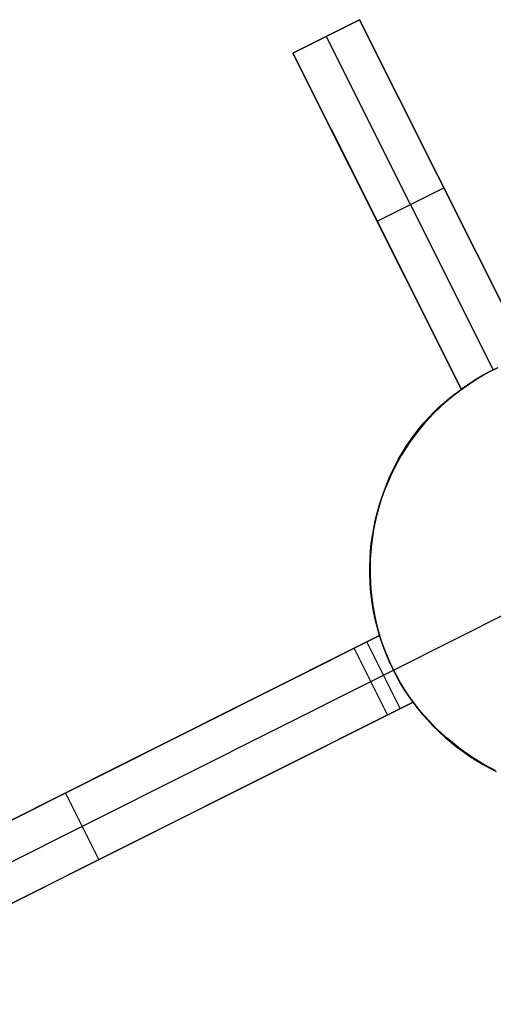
# Model space of a CAD drawing. Header units: millimetres. Extents: x 6038 to 7358, y -8545 to -7225.
# Tile 238 of 256: x 6783 to 6789, y -7875 to -7862. Entities that reach past the tile are written whole.
import ezdxf

# ---------------------------------------------------------------- set-up
doc = ezdxf.new("R2010")
doc.units = ezdxf.units.MM
doc.layers.add('color', color=7, linetype='Continuous')

msp = doc.modelspace()

# ---------------------------------------------------------------- linework, layer by layer
at = {"layer": 'color', "color": 254, "true_color": 0xcad1ee}
for p, q in [((6786.507, -7862.28, 13.457), (6787.401, -7861.832, 13.041)), ((6786.507, -7862.28, 13.457), (6787.401, -7861.832, 13.041)), ((6787.401, -7861.832, 10.7), (6786.507, -7862.28, 10.7)), ((6786.507, -7862.28, 12.079), (6787.401, -7861.832, 12.079)), ((6787.401, -7861.832, 10.7), (6786.507, -7862.28, 10.7)), ((6787.401, -7861.832, 13.041), (6789.66, -7866.34, 12.53)), ((6787.401, -7861.832, 10.7), (6787.401, -7861.832, 13.041)), ((6787.401, -7861.832, 13.041), (6789.66, -7866.34, 12.53)), ((6789.66, -7866.34, 5.658), (6787.401, -7861.832, 10.7)), ((6787.401, -7861.832, 10.7), (6787.401, -7861.832, 13.041)), ((6789.66, -7866.34, 5.658), (6787.401, -7861.832, 10.7)), ((6786.954, -7862.056, 10.7), (6786.954, -7862.056, 13.249)), ((6786.954, -7862.056, 10.7), (6789.194, -7866.526, 5.7)), ((6788.766, -7866.788, 12.941), (6786.507, -7862.28, 13.457)), ((6788.766, -7866.788, 12.941), (6786.507, -7862.28, 13.457)), ((6786.507, -7862.28, 13.457), (6786.507, -7862.28, 10.7)), ((6786.507, -7862.28, 10.7), (6788.766, -7866.788, 5.658)), ((6786.507, -7862.28, 13.457), (6786.507, -7862.28, 10.7)), ((6786.507, -7862.28, 10.7), (6788.766, -7866.788, 5.658)), ((6789.66, -7866.34, 9.35), (6788.006, -7863.04, 9.35)), ((6787.019, -7863.301, 9.558), (6788.766, -7866.788, 9.558)), ((6787.637, -7864.534, 8.179), (6788.531, -7864.086, 8.179)), ((6788.531, -7864.086, 8.179), (6788.531, -7864.086, 12.799)), ((6787.637, -7864.534, 8.179), (6787.637, -7864.534, 13.213)), ((6788.961, -7866.657, 3.184), (6789.05, -7866.604, 3.184)), ((6789.057, -7866.599, -7.3), (6788.968, -7866.652, -7.3)), ((6789.057, -7866.599, -7.3), (6788.968, -7866.652, -7.3)), ((6789.005, -7866.63, 5.692), (6789.067, -7866.594, 5.697)), ((6789.005, -7866.63, 5.692), (6789.067, -7866.594, 5.697)), ((6789.05, -7866.604, 3.184), (6789.141, -7866.554, 3.184)), ((6789.148, -7866.55, -7.3), (6789.057, -7866.599, -7.3)), ((6789.148, -7866.55, -7.3), (6789.057, -7866.599, -7.3)), ((6789.067, -7866.594, 5.697), (6789.13, -7866.559, 5.699)), ((6789.067, -7866.594, 5.697), (6789.13, -7866.559, 5.699)), ((6789.13, -7866.559, 5.699), (6789.194, -7866.526, 5.7)), ((6789.13, -7866.559, 5.699), (6789.194, -7866.526, 5.7)), ((6789.141, -7866.554, 3.184), (6789.233, -7866.507, 3.184)), ((6789.241, -7866.504, -7.3), (6789.148, -7866.55, -7.3)), ((6789.241, -7866.504, -7.3), (6789.148, -7866.55, -7.3)), ((6789.194, -7866.526, 5.7), (6789.259, -7866.495, 5.699)), ((6789.194, -7866.526, 5.7), (6789.259, -7866.495, 5.699)), ((6789.194, -7866.526, 5.7), (6789.194, -7866.526, -7.3)), ((6788.788, -7866.772, 3.184), (6788.873, -7866.713, 3.184)), ((6788.881, -7866.708, -7.3), (6788.796, -7866.767, -7.3)), ((6788.881, -7866.708, -7.3), (6788.796, -7866.767, -7.3)), ((6788.824, -7866.746, 5.669), (6788.883, -7866.706, 5.679)), ((6788.824, -7866.746, 5.669), (6788.883, -7866.706, 5.679)), ((6788.873, -7866.713, 3.184), (6788.961, -7866.657, 3.184)), ((6788.968, -7866.652, -7.3), (6788.881, -7866.708, -7.3)), ((6788.968, -7866.652, -7.3), (6788.881, -7866.708, -7.3)), ((6788.883, -7866.706, 5.679), (6788.943, -7866.667, 5.686)), ((6788.883, -7866.706, 5.679), (6788.943, -7866.667, 5.686)), ((6788.943, -7866.667, 5.686), (6789.005, -7866.63, 5.692)), ((6788.943, -7866.667, 5.686), (6789.005, -7866.63, 5.692)), ((6788.612, -7866.902, 13.015), (6788.688, -7866.843, 12.978)), ((6788.612, -7866.902, 13.015), (6788.688, -7866.843, 12.978)), ((6788.624, -7866.899, 3.184), (6788.705, -7866.834, 3.184)), ((6788.712, -7866.828, -7.3), (6788.631, -7866.893, -7.3)), ((6788.712, -7866.828, -7.3), (6788.631, -7866.893, -7.3)), ((6788.688, -7866.843, 12.978), (6788.766, -7866.788, 12.941)), ((6788.688, -7866.843, 12.978), (6788.766, -7866.788, 12.941)), ((6788.705, -7866.834, 3.184), (6788.788, -7866.772, 3.184)), ((6788.796, -7866.767, -7.3), (6788.712, -7866.828, -7.3)), ((6788.796, -7866.767, -7.3), (6788.712, -7866.828, -7.3)), ((6788.766, -7866.788, 5.658), (6788.824, -7866.746, 5.669)), ((6788.766, -7866.788, 5.658), (6788.824, -7866.746, 5.669)), ((6788.766, -7866.788, 12.941), (6788.766, -7866.788, 5.658)), ((6788.766, -7866.788, 12.941), (6788.766, -7866.788, 5.658)), ((6788.466, -7867.028, 13.087), (6788.538, -7866.963, 13.051)), ((6788.466, -7867.028, 13.087), (6788.538, -7866.963, 13.051)), ((6788.469, -7867.036, 3.184), (6788.545, -7866.966, 3.184)), ((6788.552, -7866.96, -7.3), (6788.476, -7867.03, -7.3)), ((6788.552, -7866.96, -7.3), (6788.476, -7867.03, -7.3)), ((6788.538, -7866.963, 13.051), (6788.612, -7866.902, 13.015)), ((6788.538, -7866.963, 13.051), (6788.612, -7866.902, 13.015)), ((6788.545, -7866.966, 3.184), (6788.624, -7866.899, 3.184)), ((6788.631, -7866.893, -7.3), (6788.552, -7866.96, -7.3)), ((6788.631, -7866.893, -7.3), (6788.552, -7866.96, -7.3)), ((6788.324, -7867.185, 3.184), (6788.395, -7867.109, 3.184)), ((6788.328, -7867.164, 13.156), (6788.396, -7867.095, 13.122)), ((6788.328, -7867.164, 13.156), (6788.396, -7867.095, 13.122)), ((6788.402, -7867.102, -7.3), (6788.331, -7867.177, -7.3)), ((6788.402, -7867.102, -7.3), (6788.331, -7867.177, -7.3)), ((6788.395, -7867.109, 3.184), (6788.469, -7867.036, 3.184)), ((6788.396, -7867.095, 13.122), (6788.466, -7867.028, 13.087)), ((6788.396, -7867.095, 13.122), (6788.466, -7867.028, 13.087)), ((6788.476, -7867.03, -7.3), (6788.402, -7867.102, -7.3)), ((6788.476, -7867.03, -7.3), (6788.402, -7867.102, -7.3)), ((6788.189, -7867.343, 3.184), (6788.255, -7867.262, 3.184)), ((6788.262, -7867.255, -7.3), (6788.196, -7867.334, -7.3)), ((6788.262, -7867.255, -7.3), (6788.196, -7867.334, -7.3)), ((6788.2, -7867.312, 13.221), (6788.263, -7867.237, 13.189)), ((6788.2, -7867.312, 13.221), (6788.263, -7867.237, 13.189)), ((6788.255, -7867.262, 3.184), (6788.324, -7867.185, 3.184)), ((6788.331, -7867.177, -7.3), (6788.262, -7867.255, -7.3)), ((6788.331, -7867.177, -7.3), (6788.262, -7867.255, -7.3)), ((6788.263, -7867.237, 13.189), (6788.328, -7867.164, 13.156)), ((6788.263, -7867.237, 13.189), (6788.328, -7867.164, 13.156)), ((6788.082, -7867.468, 13.283), (6788.14, -7867.389, 13.253)), ((6788.082, -7867.468, 13.283), (6788.14, -7867.389, 13.253)), ((6788.126, -7867.425, 3.184), (6788.189, -7867.343, 3.184)), ((6788.196, -7867.334, -7.3), (6788.132, -7867.416, -7.3)), ((6788.196, -7867.334, -7.3), (6788.132, -7867.416, -7.3)), ((6788.14, -7867.389, 13.253), (6788.2, -7867.312, 13.221)), ((6788.14, -7867.389, 13.253), (6788.2, -7867.312, 13.221)), ((6788.009, -7867.596, 3.184), (6788.066, -7867.509, 3.184)), ((6788.072, -7867.5, -7.3), (6788.015, -7867.587, -7.3)), ((6788.072, -7867.5, -7.3), (6788.015, -7867.587, -7.3)), ((6788.027, -7867.55, 13.313), (6788.082, -7867.468, 13.283)), ((6788.027, -7867.55, 13.313), (6788.082, -7867.468, 13.283)), ((6788.066, -7867.509, 3.184), (6788.126, -7867.425, 3.184)), ((6788.132, -7867.416, -7.3), (6788.072, -7867.5, -7.3)), ((6788.132, -7867.416, -7.3), (6788.072, -7867.5, -7.3)), ((6787.925, -7867.72, 13.369), (6787.975, -7867.634, 13.341)), ((6787.925, -7867.72, 13.369), (6787.975, -7867.634, 13.341)), ((6787.954, -7867.684, 3.184), (6788.009, -7867.596, 3.184)), ((6788.015, -7867.587, -7.3), (6787.96, -7867.675, -7.3)), ((6788.015, -7867.587, -7.3), (6787.96, -7867.675, -7.3)), ((6787.975, -7867.634, 13.341), (6788.027, -7867.55, 13.313)), ((6787.975, -7867.634, 13.341), (6788.027, -7867.55, 13.313)), ((6787.855, -7867.867, 3.184), (6787.903, -7867.775, 3.184)), ((6787.909, -7867.765, -7.3), (6787.86, -7867.856, -7.3)), ((6787.909, -7867.765, -7.3), (6787.86, -7867.856, -7.3)), ((6787.879, -7867.807, 13.395), (6787.925, -7867.72, 13.369)), ((6787.879, -7867.807, 13.395), (6787.925, -7867.72, 13.369)), ((6787.903, -7867.775, 3.184), (6787.954, -7867.684, 3.184)), ((6787.96, -7867.675, -7.3), (6787.909, -7867.765, -7.3)), ((6787.96, -7867.675, -7.3), (6787.909, -7867.765, -7.3)), ((6787.794, -7867.988, 13.444), (6787.835, -7867.897, 13.42)), ((6787.794, -7867.988, 13.444), (6787.835, -7867.897, 13.42)), ((6787.81, -7867.96, 3.184), (6787.855, -7867.867, 3.184)), ((6787.86, -7867.856, -7.3), (6787.815, -7867.95, -7.3)), ((6787.86, -7867.856, -7.3), (6787.815, -7867.95, -7.3)), ((6787.835, -7867.897, 13.42), (6787.879, -7867.807, 13.395)), ((6787.835, -7867.897, 13.42), (6787.879, -7867.807, 13.395)), ((6787.731, -7868.152, 3.184), (6787.769, -7868.055, 3.184)), ((6787.774, -7868.044, -7.3), (6787.735, -7868.14, -7.3)), ((6787.774, -7868.044, -7.3), (6787.735, -7868.14, -7.3)), ((6787.756, -7868.081, 13.467), (6787.794, -7867.988, 13.444)), ((6787.756, -7868.081, 13.467), (6787.794, -7867.988, 13.444)), ((6787.769, -7868.055, 3.184), (6787.81, -7867.96, 3.184)), ((6787.815, -7867.95, -7.3), (6787.774, -7868.044, -7.3)), ((6787.815, -7867.95, -7.3), (6787.774, -7868.044, -7.3)), ((6787.689, -7868.271, 13.51), (6787.721, -7868.175, 13.489)), ((6787.689, -7868.271, 13.51), (6787.721, -7868.175, 13.489)), ((6787.696, -7868.249, 3.184), (6787.731, -7868.152, 3.184)), ((6787.735, -7868.14, -7.3), (6787.7, -7868.238, -7.3)), ((6787.735, -7868.14, -7.3), (6787.7, -7868.238, -7.3)), ((6787.721, -7868.175, 13.489), (6787.756, -7868.081, 13.467)), ((6787.721, -7868.175, 13.489), (6787.756, -7868.081, 13.467)), ((6787.661, -7868.368, 13.529), (6787.689, -7868.271, 13.51)), ((6787.661, -7868.368, 13.529), (6787.689, -7868.271, 13.51)), ((6787.664, -7868.348, 3.184), (6787.696, -7868.249, 3.184)), ((6787.7, -7868.238, -7.3), (6787.668, -7868.336, -7.3)), ((6787.7, -7868.238, -7.3), (6787.668, -7868.336, -7.3)), ((6787.612, -7868.549, 3.184), (6787.636, -7868.448, 3.184)), ((6787.64, -7868.436, -7.3), (6787.615, -7868.536, -7.3)), ((6787.64, -7868.436, -7.3), (6787.615, -7868.536, -7.3)), ((6787.635, -7868.466, 13.547), (6787.661, -7868.368, 13.529)), ((6787.635, -7868.466, 13.547), (6787.661, -7868.368, 13.529)), ((6787.636, -7868.448, 3.184), (6787.664, -7868.348, 3.184)), ((6787.668, -7868.336, -7.3), (6787.64, -7868.436, -7.3)), ((6787.668, -7868.336, -7.3), (6787.64, -7868.436, -7.3)), ((6787.591, -7868.651, 3.184), (6787.612, -7868.549, 3.184)), ((6787.615, -7868.536, -7.3), (6787.593, -7868.638, -7.3)), ((6787.615, -7868.536, -7.3), (6787.593, -7868.638, -7.3)), ((6787.594, -7868.665, 13.579), (6787.613, -7868.565, 13.564)), ((6787.594, -7868.665, 13.579), (6787.613, -7868.565, 13.564)), ((6787.613, -7868.565, 13.564), (6787.635, -7868.466, 13.547)), ((6787.613, -7868.565, 13.564), (6787.635, -7868.466, 13.547)), ((6787.573, -7868.753, 3.184), (6787.591, -7868.651, 3.184)), ((6787.593, -7868.638, -7.3), (6787.575, -7868.74, -7.3)), ((6787.593, -7868.638, -7.3), (6787.575, -7868.74, -7.3)), ((6787.578, -7868.765, 13.594), (6787.594, -7868.665, 13.579)), ((6787.578, -7868.765, 13.594), (6787.594, -7868.665, 13.579)), ((6787.561, -7868.842, -7.3), (6787.55, -7868.945, -7.3)), ((6787.561, -7868.842, -7.3), (6787.55, -7868.945, -7.3)), ((6787.559, -7868.856, 3.184), (6787.573, -7868.753, 3.184)), ((6787.575, -7868.74, -7.3), (6787.561, -7868.842, -7.3)), ((6787.575, -7868.74, -7.3), (6787.561, -7868.842, -7.3)), ((6787.565, -7868.867, 13.606), (6787.578, -7868.765, 13.594)), ((6787.565, -7868.867, 13.606), (6787.578, -7868.765, 13.594)), ((6787.542, -7869.062, 3.184), (6787.549, -7868.959, 3.184)), ((6787.55, -7868.945, -7.3), (6787.543, -7869.049, -7.3)), ((6787.55, -7868.945, -7.3), (6787.543, -7869.049, -7.3)), ((6787.549, -7868.959, 3.184), (6787.559, -7868.856, 3.184)), ((6787.55, -7869.071, 13.628), (6787.556, -7868.968, 13.618)), ((6787.55, -7869.071, 13.628), (6787.556, -7868.968, 13.618)), ((6787.556, -7868.968, 13.618), (6787.565, -7868.867, 13.606)), ((6787.556, -7868.968, 13.618), (6787.565, -7868.867, 13.606)), ((6787.543, -7869.049, -7.3), (6787.539, -7869.152, -7.3)), ((6787.543, -7869.049, -7.3), (6787.539, -7869.152, -7.3)), ((6787.539, -7869.166, 3.184), (6787.542, -7869.062, 3.184)), ((6787.547, -7869.173, 13.636), (6787.55, -7869.071, 13.628)), ((6787.547, -7869.173, 13.636), (6787.55, -7869.071, 13.628)), ((6787.539, -7869.152, -7.3), (6787.539, -7869.256, -7.3)), ((6787.539, -7869.152, -7.3), (6787.539, -7869.256, -7.3)), ((6787.539, -7869.27, 3.184), (6787.539, -7869.166, 3.184)), ((6787.548, -7869.276, 13.644), (6787.547, -7869.173, 13.636)), ((6787.548, -7869.276, 13.644), (6787.547, -7869.173, 13.636)), ((6787.539, -7869.256, -7.3), (6787.542, -7869.359, -7.3)), ((6787.539, -7869.256, -7.3), (6787.542, -7869.359, -7.3)), ((6787.543, -7869.373, 3.184), (6787.539, -7869.27, 3.184)), ((6787.542, -7869.359, -7.3), (6787.549, -7869.463, -7.3)), ((6787.542, -7869.359, -7.3), (6787.549, -7869.463, -7.3)), ((6787.55, -7869.477, 3.184), (6787.543, -7869.373, 3.184)), ((6787.552, -7869.378, 13.649), (6787.548, -7869.276, 13.644)), ((6787.552, -7869.378, 13.649), (6787.548, -7869.276, 13.644)), ((6787.559, -7869.481, 13.654), (6787.552, -7869.378, 13.649)), ((6787.559, -7869.481, 13.654), (6787.552, -7869.378, 13.649)), ((6787.549, -7869.463, -7.3), (6787.56, -7869.566, -7.3)), ((6787.549, -7869.463, -7.3), (6787.56, -7869.566, -7.3)), ((6787.562, -7869.58, 3.184), (6787.55, -7869.477, 3.184)), ((6787.569, -7869.583, 13.657), (6787.559, -7869.481, 13.654)), ((6787.569, -7869.583, 13.657), (6787.559, -7869.481, 13.654)), ((6787.56, -7869.566, -7.3), (6787.574, -7869.668, -7.3)), ((6787.56, -7869.566, -7.3), (6787.574, -7869.668, -7.3)), ((6787.576, -7869.683, 3.184), (6787.562, -7869.58, 3.184)), ((6787.583, -7869.685, 13.658), (6787.569, -7869.583, 13.657)), ((6787.583, -7869.685, 13.658), (6787.569, -7869.583, 13.657)), ((6787.574, -7869.668, -7.3), (6787.592, -7869.77, -7.3)), ((6787.574, -7869.668, -7.3), (6787.592, -7869.77, -7.3)), ((6787.594, -7869.785, 3.184), (6787.576, -7869.683, 3.184)), ((6787.6, -7869.786, 13.658), (6787.583, -7869.685, 13.658)), ((6787.6, -7869.786, 13.658), (6787.583, -7869.685, 13.658)), ((6787.592, -7869.77, -7.3), (6787.613, -7869.872, -7.3)), ((6787.592, -7869.77, -7.3), (6787.613, -7869.872, -7.3)), ((6787.856, -7870.552, -7.3), (6789.421, -7869.768, -7.3)), ((6787.616, -7869.886, 3.184), (6787.594, -7869.785, 3.184)), ((6787.62, -7869.887, 13.657), (6787.6, -7869.786, 13.658)), ((6787.62, -7869.887, 13.657), (6787.6, -7869.786, 13.658)), ((6787.613, -7869.872, -7.3), (6787.637, -7869.972, -7.3)), ((6787.613, -7869.872, -7.3), (6787.637, -7869.972, -7.3)), ((6787.641, -7869.987, 3.184), (6787.616, -7869.886, 3.184)), ((6787.643, -7869.987, 13.654), (6787.62, -7869.887, 13.657)), ((6787.643, -7869.987, 13.654), (6787.62, -7869.887, 13.657)), ((6787.637, -7869.972, -7.3), (6787.665, -7870.072, -7.3)), ((6787.637, -7869.972, -7.3), (6787.665, -7870.072, -7.3)), ((6787.67, -7870.087, 3.184), (6787.641, -7869.987, 3.184)), ((6787.67, -7870.087, 13.65), (6787.643, -7869.987, 13.654)), ((6787.67, -7870.087, 13.65), (6787.643, -7869.987, 13.654)), ((6779.586, -7874.138, 17.31), (6787.67, -7870.087, 13.65)), ((6779.586, -7874.138, 17.31), (6787.67, -7870.087, 13.65)), ((6787.67, -7870.087, 9.005), (6783.042, -7872.406, 9.005)), ((6787.67, -7870.087, 0.7), (6787.329, -7870.258, 0.7)), ((6787.67, -7870.087, 0.7), (6787.329, -7870.258, 0.7)), ((6787.665, -7870.072, -7.3), (6787.697, -7870.171, -7.3)), ((6787.665, -7870.072, -7.3), (6787.697, -7870.171, -7.3)), ((6787.701, -7870.182, 0.7), (6787.67, -7870.087, 0.7)), ((6787.67, -7870.087, 0.7), (6787.67, -7870.087, 13.65)), ((6787.67, -7870.087, 0.7), (6787.67, -7870.087, 13.65)), ((6787.701, -7870.182, 0.7), (6787.67, -7870.087, 0.7)), ((6787.697, -7870.171, -7.3), (6787.732, -7870.268, -7.3)), ((6787.697, -7870.171, -7.3), (6787.732, -7870.268, -7.3)), ((6787.329, -7870.258, 0.7), (6779.586, -7874.138, 15.7)), ((6787.329, -7870.258, 0.7), (6779.586, -7874.138, 15.7)), ((6787.777, -7871.152, 0.7), (6787.329, -7870.258, 0.7)), ((6787.777, -7871.152, 0.7), (6787.329, -7870.258, 0.7)), ((6787.947, -7871.066, 0.7), (6787.499, -7870.172, 0.7)), ((6787.735, -7870.277, 0.7), (6787.701, -7870.182, 0.7)), ((6787.735, -7870.277, 0.7), (6787.701, -7870.182, 0.7)), ((6787.732, -7870.268, -7.3), (6787.77, -7870.364, -7.3)), ((6787.732, -7870.268, -7.3), (6787.77, -7870.364, -7.3)), ((6787.772, -7870.37, 0.7), (6787.735, -7870.277, 0.7)), ((6787.772, -7870.37, 0.7), (6787.735, -7870.277, 0.7)), ((6787.77, -7870.364, -7.3), (6787.812, -7870.459, -7.3)), ((6787.77, -7870.364, -7.3), (6787.812, -7870.459, -7.3)), ((6787.813, -7870.462, 0.7), (6787.772, -7870.37, 0.7)), ((6787.813, -7870.462, 0.7), (6787.772, -7870.37, 0.7)), ((6787.553, -7870.705, 0.7), (6787.856, -7870.552, 0.7)), ((6787.812, -7870.459, -7.3), (6787.856, -7870.552, -7.3)), ((6787.812, -7870.459, -7.3), (6787.856, -7870.552, -7.3)), ((6787.856, -7870.552, 0.7), (6787.813, -7870.462, 0.7)), ((6787.856, -7870.552, 0.7), (6787.813, -7870.462, 0.7)), ((6787.856, -7870.552, -7.3), (6787.856, -7870.552, 0.7)), ((6787.856, -7870.552, -7.3), (6787.856, -7870.552, 0.7)), ((6787.903, -7870.642, 0.7), (6787.856, -7870.552, 0.7)), ((6787.856, -7870.552, -7.3), (6787.904, -7870.644, -7.3)), ((6787.856, -7870.552, -7.3), (6787.904, -7870.644, -7.3)), ((6787.903, -7870.642, 0.7), (6787.856, -7870.552, 0.7)), ((6787.952, -7870.729, 0.7), (6787.903, -7870.642, 0.7)), ((6787.952, -7870.729, 0.7), (6787.903, -7870.642, 0.7)), ((6787.904, -7870.644, -7.3), (6787.956, -7870.734, -7.3)), ((6787.904, -7870.644, -7.3), (6787.956, -7870.734, -7.3)), ((6779.81, -7874.585, 15.7), (6787.553, -7870.705, 0.7)), ((6788.005, -7870.815, 0.7), (6787.952, -7870.729, 0.7)), ((6788.005, -7870.815, 0.7), (6787.952, -7870.729, 0.7)), ((6787.956, -7870.734, -7.3), (6788.01, -7870.823, -7.3)), ((6787.956, -7870.734, -7.3), (6788.01, -7870.823, -7.3)), ((6788.06, -7870.899, 0.7), (6788.005, -7870.815, 0.7)), ((6788.06, -7870.899, 0.7), (6788.005, -7870.815, 0.7)), ((6788.01, -7870.823, -7.3), (6788.067, -7870.909, -7.3)), ((6788.01, -7870.823, -7.3), (6788.067, -7870.909, -7.3)), ((6788.118, -7870.981, 0.7), (6788.06, -7870.899, 0.7)), ((6788.118, -7870.981, 0.7), (6788.06, -7870.899, 0.7)), ((6788.067, -7870.909, -7.3), (6788.127, -7870.993, -7.3)), ((6788.067, -7870.909, -7.3), (6788.127, -7870.993, -7.3)), ((6788.118, -7870.981, 13.521), (6780.034, -7875.032, 17.167)), ((6788.118, -7870.981, 13.521), (6780.034, -7875.032, 17.167)), ((6783.527, -7873.282, 8.934), (6788.118, -7870.981, 8.934)), ((6787.777, -7871.152, 0.7), (6788.118, -7870.981, 0.7)), ((6787.777, -7871.152, 0.7), (6788.118, -7870.981, 0.7)), ((6788.189, -7871.069, 13.497), (6788.118, -7870.981, 13.521)), ((6788.189, -7871.069, 13.497), (6788.118, -7870.981, 13.521)), ((6788.118, -7870.981, 13.521), (6788.118, -7870.981, 0.7)), ((6788.181, -7871.063, 3.11), (6788.118, -7870.981, 3.11)), ((6788.118, -7870.981, 13.521), (6788.118, -7870.981, 0.7)), ((6788.127, -7870.993, -7.3), (6788.19, -7871.075, -7.3)), ((6788.127, -7870.993, -7.3), (6788.19, -7871.075, -7.3)), ((6788.246, -7871.144, 3.11), (6788.181, -7871.063, 3.11)), ((6788.262, -7871.155, 13.471), (6788.189, -7871.069, 13.497)), ((6788.262, -7871.155, 13.471), (6788.189, -7871.069, 13.497)), ((6788.19, -7871.075, -7.3), (6788.256, -7871.155, -7.3)), ((6788.19, -7871.075, -7.3), (6788.256, -7871.155, -7.3)), ((6780.034, -7875.032, 15.7), (6787.777, -7871.152, 0.7)), ((6780.034, -7875.032, 15.7), (6787.777, -7871.152, 0.7)), ((6788.315, -7871.222, 3.11), (6788.246, -7871.144, 3.11)), ((6788.256, -7871.155, -7.3), (6788.325, -7871.233, -7.3)), ((6788.256, -7871.155, -7.3), (6788.325, -7871.233, -7.3)), ((6788.339, -7871.238, 13.444), (6788.262, -7871.155, 13.471)), ((6788.339, -7871.238, 13.444), (6788.262, -7871.155, 13.471)), ((6788.385, -7871.298, 3.11), (6788.315, -7871.222, 3.11)), ((6788.325, -7871.233, -7.3), (6788.396, -7871.308, -7.3)), ((6788.325, -7871.233, -7.3), (6788.396, -7871.308, -7.3)), ((6788.417, -7871.319, 13.416), (6788.339, -7871.238, 13.444)), ((6788.417, -7871.319, 13.416), (6788.339, -7871.238, 13.444)), ((6788.459, -7871.371, 3.11), (6788.385, -7871.298, 3.11)), ((6788.396, -7871.308, -7.3), (6788.47, -7871.381, -7.3)), ((6788.396, -7871.308, -7.3), (6788.47, -7871.381, -7.3)), ((6788.498, -7871.396, 13.386), (6788.417, -7871.319, 13.416)), ((6788.498, -7871.396, 13.386), (6788.417, -7871.319, 13.416)), ((6788.535, -7871.441, 3.11), (6788.459, -7871.371, 3.11)), ((6788.47, -7871.381, -7.3), (6788.546, -7871.451, -7.3)), ((6788.47, -7871.381, -7.3), (6788.546, -7871.451, -7.3)), ((6788.582, -7871.47, 13.355), (6788.498, -7871.396, 13.386)), ((6788.582, -7871.47, 13.355), (6788.498, -7871.396, 13.386)), ((6788.613, -7871.509, 3.11), (6788.535, -7871.441, 3.11)), ((6788.546, -7871.451, -7.3), (6788.624, -7871.518, -7.3)), ((6788.546, -7871.451, -7.3), (6788.624, -7871.518, -7.3)), ((6788.668, -7871.542, 13.324), (6788.582, -7871.47, 13.355)), ((6788.668, -7871.542, 13.324), (6788.582, -7871.47, 13.355)), ((6788.694, -7871.574, 3.11), (6788.613, -7871.509, 3.11)), ((6788.624, -7871.518, -7.3), (6788.705, -7871.583, -7.3)), ((6788.624, -7871.518, -7.3), (6788.705, -7871.583, -7.3)), ((6788.756, -7871.61, 13.291), (6788.668, -7871.542, 13.324)), ((6788.756, -7871.61, 13.291), (6788.668, -7871.542, 13.324)), ((6788.777, -7871.637, 3.11), (6788.694, -7871.574, 3.11)), ((6788.705, -7871.583, -7.3), (6788.788, -7871.645, -7.3)), ((6788.705, -7871.583, -7.3), (6788.788, -7871.645, -7.3)), ((6788.846, -7871.675, 13.257), (6788.756, -7871.61, 13.291)), ((6788.846, -7871.675, 13.257), (6788.756, -7871.61, 13.291)), ((6788.862, -7871.696, 3.11), (6788.777, -7871.637, 3.11)), ((6788.788, -7871.645, -7.3), (6788.873, -7871.704, -7.3)), ((6788.788, -7871.645, -7.3), (6788.873, -7871.704, -7.3)), ((6788.938, -7871.736, 13.222), (6788.846, -7871.675, 13.257)), ((6788.938, -7871.736, 13.222), (6788.846, -7871.675, 13.257)), ((6788.949, -7871.753, 3.11), (6788.862, -7871.696, 3.11)), ((6788.873, -7871.704, -7.3), (6788.961, -7871.76, -7.3)), ((6788.873, -7871.704, -7.3), (6788.961, -7871.76, -7.3)), ((6789.031, -7871.794, 13.186), (6788.938, -7871.736, 13.222)), ((6789.031, -7871.794, 13.186), (6788.938, -7871.736, 13.222)), ((6789.038, -7871.806, 3.11), (6788.949, -7871.753, 3.11)), ((6788.961, -7871.76, -7.3), (6789.05, -7871.813, -7.3)), ((6788.961, -7871.76, -7.3), (6789.05, -7871.813, -7.3)), ((6789.127, -7871.848, 13.149), (6789.031, -7871.794, 13.186)), ((6789.127, -7871.848, 13.149), (6789.031, -7871.794, 13.186)), ((6789.129, -7871.856, 3.11), (6789.038, -7871.806, 3.11)), ((6789.05, -7871.813, -7.3), (6789.14, -7871.863, -7.3)), ((6789.05, -7871.813, -7.3), (6789.14, -7871.863, -7.3)), ((6789.224, -7871.899, 13.111), (6789.127, -7871.848, 13.149)), ((6789.224, -7871.899, 13.111), (6789.127, -7871.848, 13.149)), ((6789.221, -7871.904, 3.11), (6789.129, -7871.856, 3.11)), ((6789.14, -7871.863, -7.3), (6789.233, -7871.909, -7.3)), ((6789.14, -7871.863, -7.3), (6789.233, -7871.909, -7.3)), ((6783.628, -7872.112, 7.869), (6783.628, -7872.112, 15.485)), ((6783.906, -7873.092, 8.2), (6783.457, -7872.198, 8.2)), ((6784.076, -7873.006, 7.869), (6784.076, -7873.006, 15.349))]:
    msp.add_line(p, q, dxfattribs=at)

doc.saveas('drawing.dxf')
